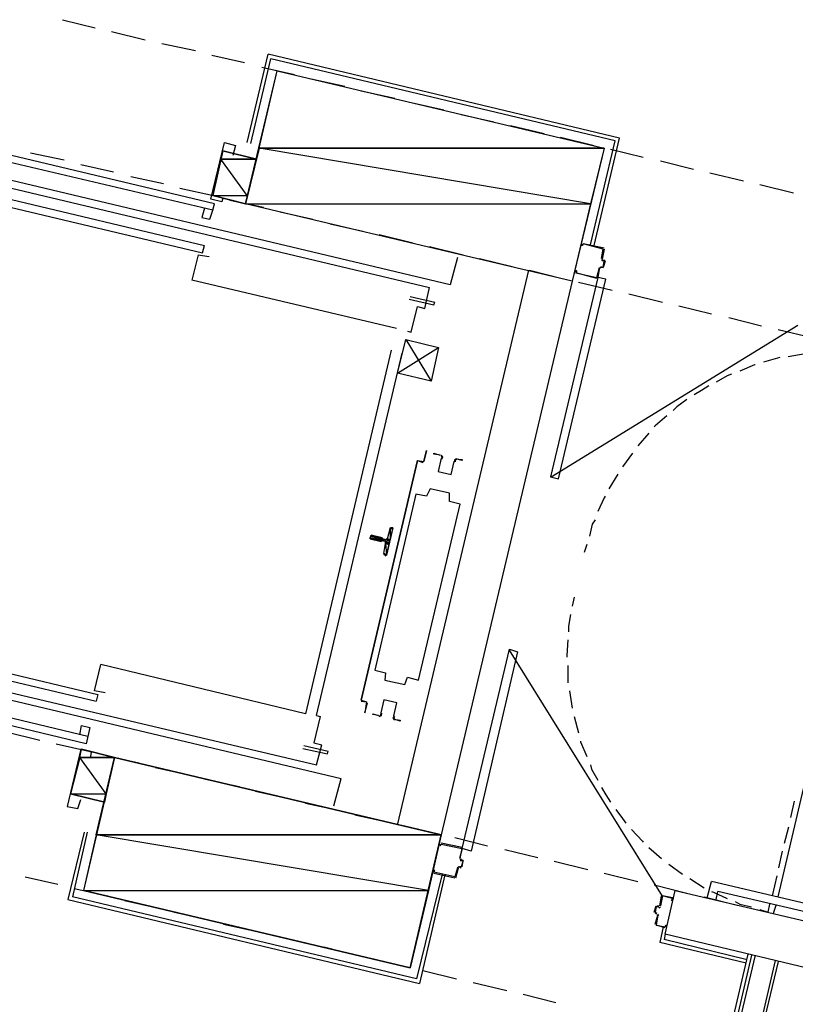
# Model space of a CAD drawing. Header units: feet. Extents: x -79 to 198, y -22 to 181.
# Tile 120 of 164: x 84 to 96, y 106 to 120. Entities that reach past the tile are written whole.
import ezdxf

# ---------------------------------------------------------------- set-up
doc = ezdxf.new("R2010")
doc.units = ezdxf.units.FT
for name, color, linetype in [('A-LINEA', 7, 'CONTINUOUS'), ('A-LINEA-FINA', 9, 'CONTINUOUS'), ('A-MURO-CONCRETO', 8, 'CONTINUOUS')]:
    doc.layers.add(name, color=color, linetype=linetype)

msp = doc.modelspace()

# ---------------------------------------------------------------- linework, layer by layer
at = {"layer": 'A-LINEA'}
for p, q in [((84.92, 120.0578), (85.4, 119.9378)), ((85.64, 119.8844), (86.1333, 119.7644)), ((86.3733, 119.7111), (86.8667, 119.6044)), ((87.1067, 119.5378), (87.5867, 119.4311)), ((87.6267, 118.2578), (87.9333, 119.5511)), ((87.68, 118.2444), (87.9733, 119.4844)), ((87.84, 119.3644), (88.32, 119.2578)), ((93.0133, 118.2844), (87.9733, 119.4844)), ((88.56, 119.1911), (89.0533, 119.0844)), ((89.2933, 119.0178), (89.7867, 118.9111)), ((90.0267, 118.8444), (90.5067, 118.7378)), ((90.76, 118.6711), (91.24, 118.5644)), ((91.48, 118.5111), (91.9733, 118.3911)), ((92.2133, 118.3378), (92.7067, 118.2178)), ((87.1467, 117.3644), (83.6133, 118.2044)), ((92.6533, 116.7644), (93.0133, 118.2844)), ((87.12, 117.2711), (83.5867, 118.0978)), ((84.4533, 118.1111), (84.9467, 118.0044)), ((87.2667, 118.1378), (87.12, 117.4844)), ((92.9467, 118.1644), (93.4267, 118.0444)), ((85.1867, 117.9378), (85.6667, 117.8311)), ((93.68, 117.9911), (94.16, 117.8711)), ((83.32, 117.7911), (90.2933, 116.1378)), ((90.6, 116.1778), (83.3467, 117.8978)), ((85.92, 117.7644), (86.4, 117.6578)), ((94.4, 117.8178), (94.8933, 117.6978)), ((95.1333, 117.6444), (95.6267, 117.5244)), ((83.44, 117.4844), (86.9733, 116.6444)), ((83.4667, 117.5911), (87, 116.7511)), ((86.64, 117.5911), (87.1333, 117.4844)), ((87.3733, 117.4178), (87.8667, 117.3111)), ((87, 117.2978), (86.96, 117.1644)), ((88.1067, 117.2444), (88.5867, 117.1378)), ((88.84, 117.0711), (89.32, 116.9644)), ((89.56, 116.9111), (90.0533, 116.7911)), ((86.9733, 116.6444), (87, 116.7511)), ((86.9067, 116.6178), (86.8133, 116.2444)), ((86.9067, 116.6178), (87.0667, 116.5911)), ((90.2933, 116.7378), (90.7867, 116.6178)), ((92.84, 116.6978), (92.84, 116.6978)), ((90.7067, 116.5778), (90.6, 116.1778)), ((91.0267, 116.5644), (91.5067, 116.4444)), ((92.8139, 116.549), (92.8287, 116.525)), ((92.8267, 116.5378), (92.8667, 116.5378)), ((92.8533, 116.5244), (92.8533, 116.5244)), ((91.7467, 116.3911), (89.8267, 108.2844)), ((91.76, 116.3911), (92.24, 116.2711)), ((92.7867, 116.4311), (92.76, 116.2844)), ((92.8113, 116.4306), (92.7872, 116.4157)), ((92.8, 116.4178), (92.8, 116.4178)), ((89.8133, 115.5378), (86.8133, 116.2444)), ((92.3867, 116.2311), (90.4667, 108.1244)), ((92.48, 116.2178), (92.9733, 116.0978)), ((92.7467, 116.2844), (92.7467, 116.2844)), ((93.2133, 116.0444), (93.7067, 115.9244)), ((90, 115.9644), (90.36, 115.8844)), ((90.0133, 116.0044), (90.3733, 115.9244)), ((90.36, 115.8844), (90.3733, 115.9244)), ((90.0267, 115.4844), (90.12, 115.8578)), ((93.9467, 115.8711), (94.4267, 115.7511)), ((94.68, 115.6978), (95.16, 115.5778)), ((89.9733, 115.4978), (90.0267, 115.4844)), ((92.0775, 113.3648), (95.6926, 115.5856)), ((95.4, 115.5244), (95.8933, 115.4044)), ((89.9467, 115.3778), (90.32, 114.7644)), ((89.7333, 115.2178), (88.48, 109.8978)), ((88.64, 109.8711), (89.8933, 115.1778)), ((95.8, 115.1644), (95.5467, 115.1244)), ((95.4267, 115.1111), (95.1867, 115.0444)), ((93.5067, 114.0044), (93.3467, 113.8178)), ((89.2933, 110.0978), (90.12, 113.6044)), ((90.12, 113.6044), (90.2, 113.5778)), ((90.12, 113.5911), (90.12, 113.5911)), ((90.12, 113.5911), (90.12, 113.5911)), ((93.2667, 113.7111), (93.12, 113.5111)), ((93.0533, 113.4044), (92.92, 113.1911)), ((89.68, 112.4578), (89.72, 112.6044)), ((89.7446, 112.6172), (89.7209, 112.6037)), ((89.6, 112.4578), (89.6533, 112.4444)), ((89.64, 112.4178), (89.6, 112.4311)), ((89.6133, 112.4711), (89.6133, 112.4711)), ((89.5867, 112.4178), (89.5867, 112.4178)), ((89.6, 112.4178), (89.6, 112.4178)), ((89.6267, 112.2444), (89.6533, 112.3911)), ((92.6, 112.3778), (92.56, 112.2578)), ((89.6403, 112.2277), (89.6554, 112.205)), ((92.4133, 111.6044), (92.3867, 111.4711)), ((81.92, 111.0178), (85.44, 110.1778)), ((81.8933, 110.9111), (85.4133, 110.0844)), ((81.08, 110.8311), (89, 108.9511)), ((81.6667, 110.7911), (88.64, 109.1511)), ((93.7059, 107.2256), (91.4691, 110.8307)), ((88.48, 109.8978), (85.48, 110.6178)), ((92.32, 110.6044), (92.32, 110.3511)), ((95.4, 107.2178), (96.16, 110.4578)), ((85.2667, 109.4578), (81.7467, 110.2978)), ((85.2933, 109.5644), (81.7733, 110.4044)), ((85.44, 110.1778), (85.4133, 110.0844)), ((92.3467, 110.2311), (92.3867, 109.9778)), ((92.4133, 109.8578), (92.48, 109.6178)), ((85.1733, 109.5911), (85.2, 109.7244)), ((84.0933, 109.6311), (84.5867, 109.5111)), ((84.8267, 109.4578), (85.3067, 109.3511)), ((88.4533, 109.4311), (88.8133, 109.3511)), ((88.64, 109.1511), (88.72, 109.4444)), ((85.56, 109.2844), (86.04, 109.1778)), ((86.28, 109.1111), (86.7733, 109.0044)), ((87.0133, 108.9378), (87.5067, 108.8311)), ((88.8933, 108.5511), (89, 108.9511)), ((87.7467, 108.7644), (88.2267, 108.6578)), ((88.48, 108.5911), (88.96, 108.4844)), ((95.5867, 108.3778), (95.64, 108.6178)), ((89.2, 108.4178), (89.6933, 108.3111)), ((89.9333, 108.2578), (90.4267, 108.1378)), ((95.4933, 108.0044), (95.56, 108.2444)), ((85.24, 108.1644), (85, 107.1778)), ((85.28, 108.1644), (85.0667, 107.2178)), ((90.7733, 107.9378), (90.4667, 108.0044)), ((90.4667, 107.9911), (90.4667, 107.9911)), ((90.6667, 108.0844), (91.1467, 107.9644)), ((91.4, 107.9111), (91.88, 107.7911)), ((93.5067, 107.9378), (93.6933, 107.7778)), ((95.4133, 107.6444), (95.4667, 107.8844)), ((90.7472, 107.7757), (90.7621, 107.7516)), ((90.76, 107.7778), (90.76, 107.7778)), ((92.12, 107.7378), (92.6133, 107.6178)), ((93.8, 107.6978), (94, 107.5511)), ((90.48, 107.5511), (90.1067, 106.0178)), ((90.52, 107.5378), (90.1467, 105.9511)), ((90.36, 107.5778), (90.36, 107.5778)), ((90.36, 107.5644), (90.6667, 107.4978)), ((90.7313, 107.6572), (90.7072, 107.6424)), ((90.7333, 107.6578), (90.76, 107.6444)), ((90.76, 107.6578), (90.76, 107.6578)), ((92.8533, 107.5644), (93.3467, 107.4444)), ((95.32, 107.2311), (95.3867, 107.5244)), ((84.3733, 107.5111), (84.8533, 107.4044)), ((90.6667, 107.5111), (90.6667, 107.5111)), ((93.5867, 107.3911), (94.0667, 107.2711)), ((94.1067, 107.4844), (94.32, 107.3511)), ((94.36, 107.2044), (94.4267, 107.4444)), ((104.32, 105.1111), (94.4267, 107.4444)), ((85.0933, 107.3378), (85.5867, 107.2311)), ((94.4933, 107.1778), (94.52, 107.2978)), ((104.16, 105.0178), (94.52, 107.2978)), ((85, 107.1778), (90.1467, 105.9511)), ((90.1067, 106.0178), (85.0667, 107.2178)), ((85.8267, 107.1644), (86.3067, 107.0578)), ((93.6667, 107.0844), (93.6933, 107.2311)), ((93.8533, 107.1911), (93.8533, 107.1911)), ((94.32, 107.2178), (94.8, 107.0978)), ((95.2533, 106.9911), (95.28, 107.1111)), ((95.3333, 106.9778), (95.3733, 107.0978)), ((86.56, 106.9911), (87.04, 106.8844)), ((93.5867, 106.9911), (93.6133, 107.0844)), ((93.6, 106.9911), (93.6, 106.9911)), ((93.6267, 106.9644), (93.6, 106.9778)), ((93.6, 106.8178), (93.64, 106.9511)), ((93.6133, 107.0711), (93.6133, 107.0711)), ((93.6267, 106.9511), (93.6267, 106.9511)), ((93.6528, 106.9398), (93.6379, 106.9639)), ((93.6554, 107.0583), (93.6795, 107.0732)), ((95.04, 107.0444), (95.5333, 106.9244)), ((95.1333, 107.0311), (95.2533, 106.9911)), ((87.28, 106.8178), (87.7733, 106.7111)), ((93.72, 106.7778), (93.6667, 106.5511)), ((93.7467, 106.6711), (93.7333, 106.5911)), ((93.7467, 106.7778), (93.7467, 106.7778)), ((88.0133, 106.6578), (88.5067, 106.5378)), ((94.9333, 106.2444), (93.6667, 106.5511)), ((94.9467, 106.2978), (93.7333, 106.5911)), ((88.7467, 106.4844), (89.2267, 106.3644)), ((94.96, 106.3778), (93.4933, 100.1778)), ((89.48, 106.3111), (89.96, 106.1911)), ((95.0133, 106.3644), (93.5333, 100.1111)), ((95.0667, 106.3644), (93.5733, 100.0578)), ((95.36, 106.2844), (93.8, 99.6844)), ((95.4, 106.2711), (93.8267, 99.6311)), ((90.2, 106.1378), (90.6933, 106.0178)), ((90.9333, 105.9644), (91.4267, 105.8444)), ((91.6667, 105.7911), (92.1467, 105.6711))]:
    msp.add_line(p, q, dxfattribs=at)
for points in [[(92.7067, 116.7511), (93.08, 118.3244), (87.9333, 119.5511)], [(92.3867, 116.2311), (87.6, 117.3644), (88.0667, 119.3111), (92.8533, 118.1778), (92.3867, 116.2311)], [(87.2667, 117.4444), (87.2533, 117.3911), (87.0933, 117.4311), (87.2933, 118.2578), (87.4533, 118.2178), (87.4133, 118.0711)], [(87.12, 117.4844), (87.6, 117.3644), (87.76, 118.0178), (87.2667, 118.1378)], [(86.96, 117.1644), (87.08, 117.1378), (87.12, 117.2711), (87.1467, 117.3644)], [(92.8133, 116.5644), (92.84, 116.6978), (92.5467, 116.7778), (92.5333, 116.7511), (92.52, 116.7511), (92.5333, 116.7778)], [(92.8533, 116.7111), (92.5467, 116.7778), (92.5467, 116.7778)], [(92.8533, 116.6978), (92.8267, 116.5511), (92.8267, 116.5511)], [(92.8, 116.4444), (92.84, 116.4311), (92.8533, 116.5244), (92.8267, 116.5378)], [(92.8667, 116.5244), (92.84, 116.4311), (92.84, 116.4311), (92.8, 116.4311)], [(92.4267, 116.3644), (92.44, 116.3911), (92.4533, 116.3778), (92.44, 116.3511), (92.7467, 116.2844), (92.7867, 116.4311)], [(92.7467, 116.2711), (92.44, 116.3511), (92.44, 116.3511)], [(92.76, 116.2844), (92.0667, 113.3644), (92.1867, 113.3378), (92.88, 116.2578), (92.76, 116.2844)], [(90.12, 115.8578), (90.2267, 115.8311), (90.2933, 116.1378)], [(89.8267, 114.8844), (90.4267, 115.2578), (90.32, 114.7644), (89.8267, 114.8844), (89.9467, 115.3778), (90.4267, 115.2578)], [(95.0667, 115.0044), (95.0533, 115.0044), (94.84, 114.9111)], [(94.72, 114.8711), (94.6533, 114.8444), (94.4933, 114.7511)], [(94.3867, 114.6978), (94.28, 114.6311), (94.1733, 114.5644)], [(94.0667, 114.4978), (93.92, 114.3911), (93.8667, 114.3378)], [(93.7733, 114.2578), (93.6, 114.1111), (93.5867, 114.0978)], [(90.12, 113.6044), (90.2133, 113.5911), (90.2533, 113.7511), (90.2133, 113.5911), (90.2133, 113.5911)], [(90.12, 113.6044), (89.2933, 110.0978), (89.2933, 110.0978)], [(90.4533, 113.6844), (90.36, 113.6978), (90.36, 113.7111), (90.4533, 113.6844)], [(90.4664, 113.6369), (90.4209, 113.4442), (90.6135, 113.3986), (90.6592, 113.5913)], [(90.4664, 113.6369), (90.4209, 113.4442), (90.6135, 113.3986), (90.6592, 113.5913)], [(90.4706, 113.6342), (90.4797, 113.6543), (90.4648, 113.6705)], [(90.4777, 113.6228), (90.4929, 113.6564), (90.468, 113.6835)], [(90.694, 113.6303), (90.6596, 113.6172), (90.6582, 113.5804)], [(90.6911, 113.6173), (90.6704, 113.6095), (90.6696, 113.5874)], [(90.68, 113.6311), (90.7733, 113.6178), (90.7733, 113.6044), (90.68, 113.6311)], [(90.1333, 110.3911), (90.7467, 112.9644), (90.5867, 113.0044), (90.5867, 113.1244), (90.3067, 113.1911), (90.2533, 113.0844), (90.0933, 113.1111), (89.4933, 110.5378), (89.6533, 110.4978), (89.64, 110.3911), (89.9333, 110.3244), (89.9733, 110.4311), (90.1333, 110.3911)], [(92.8667, 113.0844), (92.8533, 113.0578), (92.76, 112.8578)], [(92.72, 112.7378), (92.68, 112.6711), (92.64, 112.4978)], [(89.7467, 112.6178), (89.76, 112.6178), (89.6667, 112.2178), (89.6533, 112.2178)], [(89.5867, 112.4178), (89.4267, 112.4578), (89.44, 112.5111), (89.6, 112.4711)], [(89.6554, 112.445), (89.6705, 112.4474), (89.6795, 112.4598)], [(89.6661, 112.3798), (89.6637, 112.395), (89.6513, 112.4039)], [(92.36, 111.3511), (92.3333, 111.1778), (92.3333, 111.0978)], [(90.7733, 107.9244), (91.4667, 110.8444), (91.5867, 110.8044), (90.9067, 107.8844), (90.7733, 107.9244)], [(92.32, 110.9778), (92.3067, 110.7511), (92.3067, 110.7244)], [(85.5467, 110.2044), (85.3867, 110.2311), (85.48, 110.6178)], [(89.2933, 110.0978), (89.3733, 110.0711), (89.3733, 110.0711)], [(89.2933, 110.0844), (89.3733, 110.0711), (89.3467, 109.9111), (89.3867, 110.0578)], [(89.7736, 109.8654), (89.8191, 110.058), (89.6265, 110.1036), (89.5808, 109.911)], [(89.7736, 109.8654), (89.8191, 110.058), (89.6265, 110.1036), (89.5808, 109.911)], [(88.64, 109.8711), (88.6933, 109.8578), (88.6, 109.4711), (88.72, 109.4444)], [(89.5467, 109.8711), (89.4667, 109.8844), (89.4667, 109.8978), (89.5467, 109.8711)], [(89.5593, 109.8586), (89.5937, 109.8717), (89.5951, 109.9085)], [(89.5623, 109.8716), (89.5829, 109.8794), (89.5838, 109.9015)], [(89.7757, 109.8661), (89.7604, 109.8325), (89.7853, 109.8054)], [(89.7827, 109.8547), (89.7736, 109.8346), (89.7885, 109.8184)], [(85.2, 109.7244), (85.32, 109.6978), (85.2667, 109.4578)], [(89.7733, 109.8178), (89.8667, 109.8044), (89.8667, 109.7911), (89.7733, 109.8178)], [(92.5067, 109.4978), (92.5067, 109.4844), (92.6, 109.2711)], [(85.3333, 109.2711), (85.3467, 109.3378), (85.1867, 109.3778), (84.9867, 108.5378), (85.1467, 108.5111), (85.1867, 108.6444)], [(85.04, 108.7244), (85.5333, 108.6044), (85.68, 109.2578), (85.2, 109.3778)], [(90.0133, 106.1778), (90.4667, 108.1244), (85.68, 109.2578), (85.2267, 107.3111), (90.0133, 106.1778)], [(88.44, 109.3911), (88.8, 109.3111), (88.8133, 109.3511)], [(92.6533, 109.1511), (92.6667, 109.0844), (92.76, 108.9244)], [(92.8133, 108.8178), (92.88, 108.7111), (92.9467, 108.6044)], [(93.0267, 108.4978), (93.12, 108.3644), (93.1733, 108.2978)], [(93.2533, 108.2044), (93.4133, 108.0311), (93.4267, 108.0178)], [(90.4533, 107.9911), (90.4533, 107.9644), (90.4667, 107.9911), (90.7733, 107.9244), (90.7333, 107.7778)], [(90.7467, 107.7778), (90.7733, 107.9244), (90.7733, 107.9244)], [(90.7467, 107.7511), (90.7867, 107.7511), (90.76, 107.6578), (90.7333, 107.6578)], [(90.7733, 107.6578), (90.7867, 107.7511), (90.7867, 107.7511), (90.7467, 107.7644)], [(90.7067, 107.6444), (90.6667, 107.5111), (90.36, 107.5778), (90.3733, 107.6044), (90.36, 107.6044), (90.36, 107.5778)], [(90.68, 107.4978), (90.72, 107.6444), (90.72, 107.6444)], [(96.8667, 105.9244), (93.7467, 106.6711), (93.8933, 107.3111), (97.0133, 106.5778)], [(94.4267, 107.2978), (94.4533, 107.2844), (94.6533, 107.1911)], [(93.8667, 107.1911), (93.8533, 107.1644), (93.84, 107.1644), (93.8533, 107.1911), (93.7067, 107.2311), (93.68, 107.0844)], [(93.8533, 107.2044), (93.7067, 107.2311), (93.7067, 107.2311)], [(94.7733, 107.1511), (94.84, 107.1111), (95.0133, 107.0711)], [(93.6533, 107.0711), (93.6133, 107.0711), (93.6, 106.9911), (93.6267, 106.9778)], [(93.64, 106.9511), (93.6133, 106.8044), (93.7467, 106.7778), (93.76, 106.8044), (93.7733, 106.8044), (93.76, 106.7778)], [(93.6267, 107.0844), (93.6533, 107.0844), (93.6533, 107.0844)], [(93.7467, 106.7644), (93.6133, 106.8044), (93.6133, 106.8044)]]:
    msp.add_lwpolyline(points, dxfattribs=at)
at = {"layer": 'A-LINEA-FINA'}
for p, q in [((89.76, 112.6044), (89.72, 112.6178)), ((89.76, 112.6044), (89.72, 112.6178)), ((89.76, 112.6178), (89.7333, 112.6178)), ((89.76, 112.6178), (89.7333, 112.6178)), ((89.76, 112.6178), (89.7467, 112.6178)), ((89.5867, 112.4311), (89.4267, 112.4711)), ((89.5867, 112.4178), (89.4267, 112.4578)), ((89.6, 112.4711), (89.44, 112.5111)), ((89.6, 112.4578), (89.44, 112.4978)), ((89.72, 112.4444), (89.6667, 112.4578)), ((89.72, 112.4311), (89.6667, 112.4444)), ((89.7067, 112.4044), (89.64, 112.4178)), ((89.7067, 112.3911), (89.6533, 112.4178)), ((89.7067, 112.3778), (89.6533, 112.3911)), ((89.6667, 112.2178), (89.6267, 112.2311)), ((89.6667, 112.2178), (89.64, 112.2311)), ((89.6667, 112.2178), (89.64, 112.2178)), ((89.6667, 112.2178), (89.64, 112.2178))]:
    msp.add_line(p, q, dxfattribs=at)
for points in [[(89.72, 112.6044), (89.72, 112.4444), (89.68, 112.4578), (89.72, 112.6044)], [(89.7333, 112.6178), (89.76, 112.6044), (89.72, 112.6178), (89.7333, 112.6178)], [(89.72, 112.6178), (89.76, 112.6044), (89.76, 112.6044), (89.72, 112.6178)], [(89.76, 112.6044), (89.76, 112.6044), (89.72, 112.6178), (89.76, 112.6044)], [(89.72, 112.6178), (89.76, 112.6044), (89.72, 112.6044), (89.72, 112.6178), (89.72, 112.6178)], [(89.72, 112.6178), (89.76, 112.6044), (89.76, 112.6044), (89.72, 112.6178), (89.72, 112.6178)], [(89.76, 112.6044), (89.72, 112.6044), (89.72, 112.4444), (89.76, 112.6044)], [(89.7467, 112.6178), (89.76, 112.6178), (89.7333, 112.6178), (89.7467, 112.6178)], [(89.7333, 112.6178), (89.76, 112.6178), (89.76, 112.6178), (89.7333, 112.6178)], [(89.76, 112.6178), (89.76, 112.6178), (89.7333, 112.6178), (89.76, 112.6178)], [(89.7333, 112.6178), (89.76, 112.6178), (89.76, 112.6178), (89.7333, 112.6178)], [(89.76, 112.6178), (89.76, 112.6178), (89.7333, 112.6178), (89.76, 112.6178), (89.76, 112.6178)], [(89.76, 112.6178), (89.7333, 112.6178), (89.76, 112.6044), (89.76, 112.6178)], [(89.44, 112.4978), (89.7067, 112.4044), (89.4267, 112.4711), (89.44, 112.4978), (89.44, 112.4978)], [(89.4267, 112.4711), (89.6, 112.4311), (89.6, 112.4311), (89.4267, 112.4711)], [(89.6, 112.4311), (89.6, 112.4311), (89.4267, 112.4711), (89.6, 112.4311), (89.6, 112.4311)], [(89.4267, 112.4711), (89.6, 112.4311), (89.6, 112.4311), (89.4267, 112.4711)], [(89.6, 112.4311), (89.6, 112.4311), (89.4267, 112.4711), (89.6, 112.4311), (89.6, 112.4311)], [(89.4267, 112.4711), (89.6, 112.4311), (89.6, 112.4311), (89.4267, 112.4711)], [(89.6, 112.4311), (89.6, 112.4311), (89.4267, 112.4711), (89.6, 112.4311), (89.6, 112.4311)], [(89.5867, 112.4311), (89.5867, 112.4311), (89.4267, 112.4711), (89.5867, 112.4311)], [(89.5867, 112.4311), (89.4267, 112.4711), (89.6, 112.4311), (89.5867, 112.4311), (89.5867, 112.4311)], [(89.4267, 112.4711), (89.5867, 112.4311), (89.4267, 112.4578), (89.4267, 112.4711), (89.4267, 112.4711)], [(89.4267, 112.4578), (89.5867, 112.4178), (89.5867, 112.4178), (89.4267, 112.4578)], [(89.5867, 112.4178), (89.5867, 112.4178), (89.4267, 112.4578), (89.5867, 112.4178)], [(89.5867, 112.4178), (89.4267, 112.4578), (89.5867, 112.4311), (89.5867, 112.4178), (89.5867, 112.4178)], [(89.4267, 112.4578), (89.5867, 112.4178), (89.5867, 112.4178), (89.4267, 112.4578)], [(89.5867, 112.4178), (89.5867, 112.4178), (89.4267, 112.4578), (89.5867, 112.4178), (89.5867, 112.4178)], [(89.4267, 112.4578), (89.5867, 112.4178), (89.5867, 112.4178), (89.4267, 112.4578)], [(89.5867, 112.4178), (89.5867, 112.4178), (89.4267, 112.4578), (89.5867, 112.4178), (89.5867, 112.4178)], [(89.44, 112.5111), (89.6, 112.4711), (89.6, 112.4711), (89.44, 112.5111)], [(89.6, 112.4711), (89.6, 112.4711), (89.44, 112.5111), (89.6, 112.4711), (89.6, 112.4711)], [(89.44, 112.5111), (89.6, 112.4711), (89.44, 112.4978), (89.44, 112.5111), (89.44, 112.5111)], [(89.6, 112.4578), (89.6, 112.4578), (89.44, 112.4978), (89.6, 112.4578)], [(89.6, 112.4578), (89.44, 112.4978), (89.6, 112.4711), (89.6, 112.4578), (89.6, 112.4578)], [(89.44, 112.4978), (89.6, 112.4578), (89.6, 112.4578), (89.44, 112.4978)], [(89.6, 112.4578), (89.6, 112.4578), (89.44, 112.4978), (89.6, 112.4578), (89.6, 112.4578)], [(89.44, 112.4978), (89.6, 112.4578), (89.6, 112.4578), (89.44, 112.4978)], [(89.6, 112.4578), (89.6, 112.4578), (89.44, 112.4978), (89.6, 112.4578)], [(89.44, 112.4978), (89.6, 112.4578), (89.6, 112.4578), (89.44, 112.4978), (89.44, 112.4978)], [(89.44, 112.4978), (89.6, 112.4578), (89.6, 112.4578), (89.44, 112.4978)], [(89.6, 112.4578), (89.6, 112.4578), (89.44, 112.4978), (89.6, 112.4578), (89.6, 112.4578)], [(89.44, 112.4978), (89.6, 112.4578), (89.6, 112.4578), (89.44, 112.4978)], [(89.6, 112.4578), (89.6, 112.4578), (89.44, 112.4978), (89.6, 112.4578), (89.6, 112.4578)], [(89.44, 112.4978), (89.6, 112.4578), (89.6, 112.4578), (89.44, 112.4978)], [(89.6, 112.4578), (89.6, 112.4578), (89.44, 112.4978), (89.6, 112.4578), (89.6, 112.4578)], [(89.72, 112.4311), (89.44, 112.4978), (89.7067, 112.4044), (89.72, 112.4311)], [(89.6667, 112.4444), (89.72, 112.4311), (89.6533, 112.4444), (89.6667, 112.4444), (89.6667, 112.4444)], [(89.6533, 112.4444), (89.72, 112.4311), (89.72, 112.4311), (89.6533, 112.4444)], [(89.72, 112.4311), (89.72, 112.4311), (89.6533, 112.4444), (89.72, 112.4311), (89.72, 112.4311)], [(89.6533, 112.4444), (89.72, 112.4311), (89.72, 112.4311), (89.6533, 112.4444)], [(89.72, 112.4311), (89.72, 112.4311), (89.6533, 112.4444), (89.72, 112.4311), (89.72, 112.4311)], [(89.6533, 112.4444), (89.72, 112.4311), (89.72, 112.4311), (89.6533, 112.4444)], [(89.72, 112.4311), (89.72, 112.4311), (89.6533, 112.4444), (89.72, 112.4311), (89.72, 112.4311)], [(89.72, 112.4444), (89.68, 112.4578), (89.6667, 112.4578), (89.72, 112.4444), (89.72, 112.4444)], [(89.72, 112.4444), (89.72, 112.4444), (89.6667, 112.4578), (89.72, 112.4444)], [(89.6667, 112.4578), (89.72, 112.4444), (89.72, 112.4444), (89.6667, 112.4578)], [(89.72, 112.4444), (89.72, 112.4444), (89.6667, 112.4578), (89.72, 112.4444), (89.72, 112.4444)], [(89.72, 112.4444), (89.6667, 112.4578), (89.72, 112.4311), (89.72, 112.4444)], [(89.6667, 112.4578), (89.72, 112.4311), (89.6667, 112.4444), (89.6667, 112.4578), (89.6667, 112.4578)], [(89.6667, 112.4444), (89.72, 112.4311), (89.72, 112.4311), (89.6667, 112.4444)], [(89.72, 112.4311), (89.72, 112.4311), (89.6667, 112.4444), (89.72, 112.4311), (89.72, 112.4311)], [(89.68, 112.4578), (89.72, 112.4444), (89.72, 112.4444), (89.68, 112.4578)], [(89.6533, 112.3911), (89.6667, 112.2311), (89.6267, 112.2444), (89.6533, 112.3911)], [(89.64, 112.4178), (89.7067, 112.4044), (89.7067, 112.4044), (89.64, 112.4178)], [(89.7067, 112.4044), (89.7067, 112.4044), (89.64, 112.4178), (89.7067, 112.4044), (89.7067, 112.4044)], [(89.64, 112.4178), (89.7067, 112.4044), (89.6533, 112.4178), (89.64, 112.4178), (89.64, 112.4178)], [(89.7067, 112.3911), (89.7067, 112.3911), (89.6533, 112.4178), (89.7067, 112.3911)], [(89.7067, 112.3911), (89.6533, 112.4178), (89.7067, 112.4044), (89.7067, 112.3911), (89.7067, 112.3911)], [(89.6533, 112.4178), (89.7067, 112.3911), (89.6533, 112.4044), (89.6533, 112.4178), (89.6533, 112.4178)], [(89.6533, 112.4044), (89.7067, 112.3911), (89.7067, 112.3911), (89.6533, 112.4044)], [(89.7067, 112.3911), (89.7067, 112.3911), (89.6533, 112.4044), (89.7067, 112.3911), (89.7067, 112.3911)], [(89.6533, 112.4044), (89.7067, 112.3911), (89.7067, 112.3911), (89.6533, 112.4044)], [(89.7067, 112.3911), (89.7067, 112.3911), (89.6533, 112.4044), (89.7067, 112.3911), (89.7067, 112.3911)], [(89.6533, 112.4044), (89.7067, 112.3911), (89.7067, 112.3911), (89.6533, 112.4044)], [(89.7067, 112.3911), (89.7067, 112.3911), (89.6533, 112.4044), (89.7067, 112.3911), (89.7067, 112.3911)], [(89.7067, 112.3911), (89.6533, 112.4044), (89.7067, 112.3778), (89.7067, 112.3911)], [(89.6533, 112.4044), (89.7067, 112.3778), (89.6533, 112.3911), (89.6533, 112.4044)], [(89.6533, 112.3911), (89.7067, 112.3778), (89.7067, 112.3778), (89.6533, 112.3911), (89.6533, 112.3911)], [(89.7067, 112.3778), (89.6533, 112.3911), (89.6667, 112.2311), (89.7067, 112.3778)], [(89.6667, 112.2311), (89.6267, 112.2444), (89.6267, 112.2311), (89.6667, 112.2311), (89.6667, 112.2311)], [(89.6267, 112.2444), (89.6667, 112.2311), (89.6667, 112.2311), (89.6267, 112.2444), (89.6267, 112.2444)], [(89.64, 112.2311), (89.6667, 112.2178), (89.6267, 112.2311), (89.64, 112.2311)], [(89.6267, 112.2311), (89.6667, 112.2178), (89.6667, 112.2178), (89.6267, 112.2311)], [(89.6667, 112.2178), (89.6667, 112.2178), (89.6267, 112.2311), (89.6667, 112.2178)], [(89.6667, 112.2178), (89.6267, 112.2311), (89.6667, 112.2311), (89.6667, 112.2178), (89.6667, 112.2178)], [(89.6267, 112.2311), (89.6667, 112.2178), (89.6667, 112.2178), (89.6267, 112.2311), (89.6267, 112.2311)], [(89.64, 112.2311), (89.6667, 112.2178), (89.64, 112.2178), (89.64, 112.2311)], [(89.64, 112.2178), (89.6667, 112.2178), (89.6667, 112.2178), (89.64, 112.2178)], [(89.6667, 112.2178), (89.6667, 112.2178), (89.64, 112.2178), (89.6667, 112.2178)], [(89.64, 112.2178), (89.6667, 112.2178), (89.6533, 112.2178), (89.64, 112.2178), (89.64, 112.2178)], [(89.64, 112.2178), (89.6667, 112.2178), (89.6667, 112.2178), (89.64, 112.2178), (89.64, 112.2178)]]:
    msp.add_lwpolyline(points, dxfattribs=at)
at = {"layer": 'A-MURO-CONCRETO'}
for points in [[(88.0667, 119.3111), (92.8533, 118.1778), (87.8, 118.1778), (88.0667, 119.3111), (88.0667, 119.3111)], [(87.2667, 118.1378), (87.76, 118.0178), (87.24, 118.0178), (87.2667, 118.1378), (87.2667, 118.1378)], [(87.8, 118.1778), (87.6, 117.3644), (92.6533, 117.3644), (87.8, 118.1778)], [(87.8, 118.1778), (92.8533, 118.1778), (92.6533, 117.3644), (87.8, 118.1778), (87.8, 118.1778)], [(87.24, 118.0178), (87.12, 117.4844), (87.6267, 117.4844), (87.24, 118.0178)], [(87.24, 118.0178), (87.76, 118.0178), (87.6267, 117.4844), (87.24, 118.0178), (87.24, 118.0178)], [(87.12, 117.4844), (87.6267, 117.4844), (87.6, 117.3644), (87.12, 117.4844), (87.12, 117.4844)], [(87.6, 117.3644), (92.6533, 117.3644), (92.3867, 116.2311), (87.6, 117.3644), (87.6, 117.3644)], [(85.1733, 109.2578), (85.04, 108.7244), (85.56, 108.7244), (85.1733, 109.2578)], [(85.2, 109.3778), (85.68, 109.2578), (85.1733, 109.2578), (85.2, 109.3778), (85.2, 109.3778)], [(85.1733, 109.2578), (85.68, 109.2578), (85.56, 108.7244), (85.1733, 109.2578), (85.1733, 109.2578)], [(85.68, 109.2578), (90.4667, 108.1244), (85.4133, 108.1244), (85.68, 109.2578), (85.68, 109.2578)], [(85.04, 108.7244), (85.56, 108.7244), (85.5333, 108.6044), (85.04, 108.7244), (85.04, 108.7244)], [(85.4133, 108.1244), (85.2267, 107.3111), (90.28, 107.3111), (85.4133, 108.1244)], [(85.4133, 108.1244), (90.4667, 108.1244), (90.28, 107.3111), (85.4133, 108.1244), (85.4133, 108.1244)], [(85.2267, 107.3111), (90.28, 107.3111), (90.0133, 106.1778), (85.2267, 107.3111), (85.2267, 107.3111)]]:
    msp.add_lwpolyline(points, dxfattribs=at)

doc.saveas('drawing.dxf')
